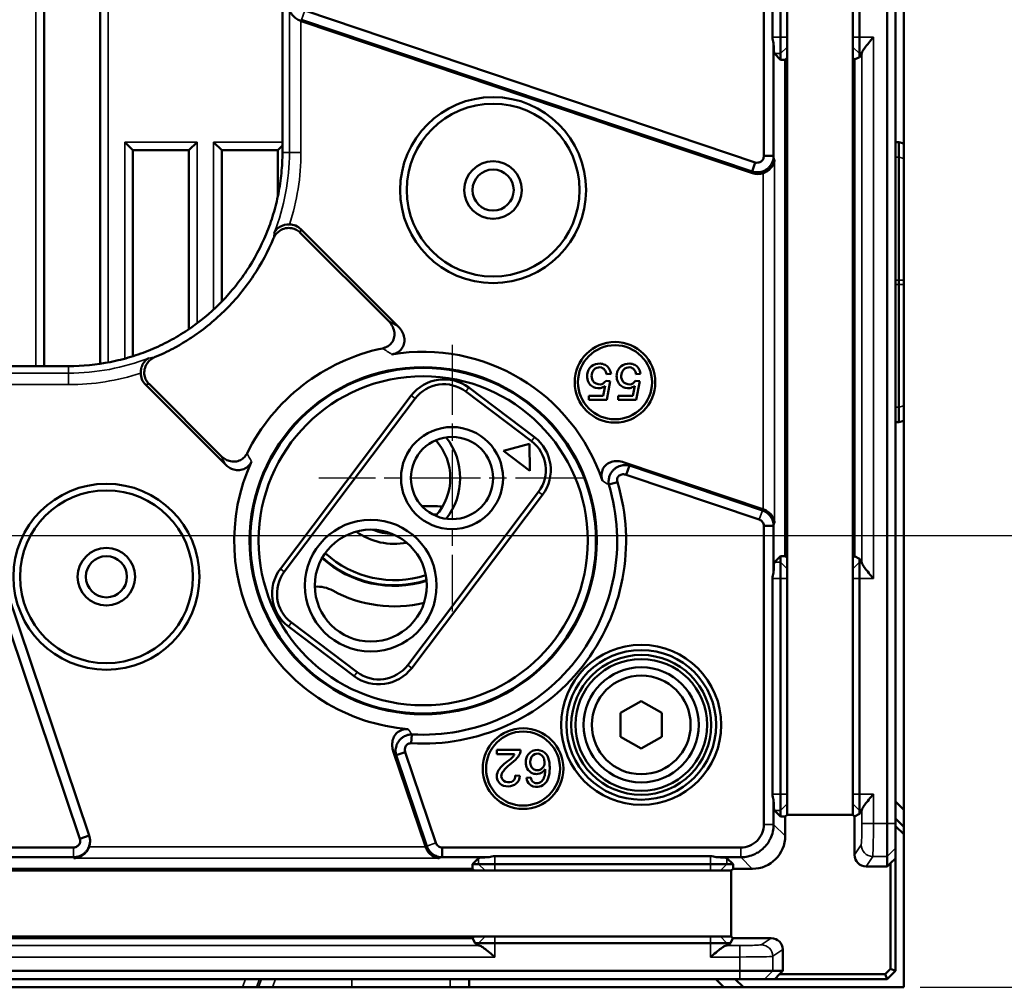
# Model space of a CAD drawing. Header units: millimetres. Extents: x 0 to 4638, y -120 to 1188.
# Tile 89 of 256: x 672 to 732, y 527 to 586. Entities that reach past the tile are written whole.
import ezdxf

# ---------------------------------------------------------------- set-up
doc = ezdxf.new("R2010")
doc.units = ezdxf.units.MM
doc.header["$LTSCALE"] = 2
doc.linetypes.add('CHAIN', pattern=[0.3543, 0.2362, -0.0295, 0.0591, -0.0295])
for name, color, linetype, lineweight in [('Bemaßung (ISO)', 7, 'Continuous', 25), ('Mittelpunktmarkierung (ISO)', 7, 'Continuous', 25), ('Sichtbar (ISO)', 7, 'Continuous', 50), ('Sichtbar schmal (ISO)', 7, 'Continuous', 35)]:
    doc.layers.add(name, color=color, linetype=linetype, lineweight=lineweight)
doc.styles.add('Notiztext (DIN)', font='isocpeur.ttf')
doc.dimstyles.new('Standard (DIN)', dxfattribs={"dimscale": 2, "dimtxt": 3.5, "dimasz": 2.5, "dimexe": 2, "dimexo": 0.5, "dimgap": 0.5, "dimtad": 1, "dimrnd": 1e-08, "dimtxsty": 'Notiztext (DIN)', "dimcen": 0.09, "dimdle": 10, "dimclrd": 256, "dimclre": 256, "dimclrt": 256, "dimadec": 0, "dimazin": 0, "dimtfac": 1, "dimtmove": 0, "dimatfit": 3, "dimfxl": 1, "dimtolj": 1, "dimtzin": 0, "dimlwd": -1, "dimlwe": -1, "dimarcsym": 0})

# ---------------------------------------------------------------- blocks, each defined once
blk = doc.blocks.new('*D39')
at = {"layer": 'Bemaßung (ISO)', "transparency": 16777216}
for p, q in [((634.095, 554.452), (791.791, 554.452)), ((787.791, 549.452), (787.791, 532.002)), ((726.845, 527.002), (791.791, 527.002))]:
    blk.add_line(p, q, dxfattribs=at)
for points in [[(786.958, 549.452), (788.625, 549.452), (787.791, 554.452)], [(786.958, 532.002), (788.625, 532.002), (787.791, 527.002)]]:
    blk.add_solid(points, dxfattribs=at)
at = {"layer": 'Defpoints', "color": 0, "transparency": 16777216}
for p in [(633.095, 554.452), (725.845, 527.002), (787.791, 527.002)]:
    blk.add_point(p, dxfattribs=at)
at = {"layer": 'Bemaßung (ISO)', "transparency": 16777216, "insert": (778.391, 530.012), "char_height": 7, "attachment_point": 1, "rotation": 90, "style": 'Notiztext (DIN)'}
blk.add_mtext('\\A1;27,45', dxfattribs=at)
blk = doc.blocks.new('*D40')
at = {"layer": 'Bemaßung (ISO)', "transparency": 16777216}
for p, q in [((642.095, 995.452), (791.791, 995.452)), ((787.791, 559.452), (787.791, 990.452)), ((642.095, 554.452), (791.791, 554.452))]:
    blk.add_line(p, q, dxfattribs=at)
for points in [[(786.958, 990.452), (788.625, 990.452), (787.791, 995.452)], [(786.958, 559.452), (788.625, 559.452), (787.791, 554.452)]]:
    blk.add_solid(points, dxfattribs=at)
at = {"layer": 'Defpoints', "color": 0, "transparency": 16777216}
for p in [(641.095, 995.452), (787.791, 995.452), (641.095, 554.452)]:
    blk.add_point(p, dxfattribs=at)
at = {"layer": 'Bemaßung (ISO)', "transparency": 16777216, "insert": (779.791, 768.342), "char_height": 7, "attachment_point": 1, "rotation": 90, "style": 'Notiztext (DIN)'}
blk.add_mtext('\\A1;441', dxfattribs=at)

msp = doc.modelspace()

# ---------------------------------------------------------------- linework, layer by layer
at = {"layer": 'Mittelpunktmarkierung (ISO)', "linetype": 'CHAIN', "ltscale": 9.00068}
for p, q in [((698.3976, 566.0505), (698.3976, 549.8505)), ((706.4976, 557.9505), (690.2976, 557.9505))]:
    msp.add_line(p, q, dxfattribs=at)
at = {"layer": 'Sichtbar (ISO)'}
for p, q in [((673.6072, 747.6414), (673.6072, 564.7549)), ((677.0072, 564.8953), (677.0072, 747.6414)), ((725.8447, 578.2757), (725.8447, 602.1028)), ((688.0917, 577.7457), (688.0917, 601.0156)), ((717.3448, 600.5316), (717.3448, 577.5243)), ((724.8447, 599.6289), (724.8447, 536.9574)), ((725.3447, 536.9574), (725.3447, 599.6289)), ((717.8717, 597.8444), (717.8717, 584.7423)), ((718.3558, 584.7423), (718.3558, 597.8444)), ((718.7558, 597.8444), (718.7558, 584.7423)), ((722.7558, 584.7423), (722.7558, 597.8444)), ((723.1558, 597.8444), (723.1558, 584.7423)), ((716.8167, 577.1372), (689.4446, 586.3643)), ((689.2572, 585.8082), (716.6292, 576.5811)), ((716.6558, 576.4777), (689.2306, 585.7227)), ((718.3558, 584.7423), (718.3558, 583.7437)), ((718.7558, 584.4106), (718.7558, 584.7423)), ((722.7558, 584.7423), (722.7558, 584.4106)), ((723.1558, 583.7437), (723.1558, 584.7423)), ((717.9399, 577.5243), (717.9399, 584.3885)), ((718.7558, 552.176), (718.7558, 584.4106)), ((722.7558, 584.4106), (722.7558, 552.176)), ((718.3558, 583.374), (717.9862, 583.7437)), ((718.3558, 583.374), (718.3558, 583.7437)), ((718.3558, 583.374), (718.644, 583.3744)), ((718.7558, 583.4864), (718.644, 583.3744)), ((718.644, 583.3744), (718.644, 553.2122)), ((722.8558, 583.3862), (722.7558, 583.4864)), ((722.8558, 583.3862), (723.1558, 583.5361)), ((722.8558, 553.2004), (722.8558, 583.3862)), ((723.1558, 583.5361), (723.2941, 583.7437)), ((723.1558, 583.7437), (723.1558, 583.5361)), ((679.0053, 577.8701), (678.5072, 578.3682)), ((682.9072, 578.3682), (682.4091, 577.8701)), ((684.4053, 577.8701), (683.9072, 578.3682)), ((688.0917, 578.1527), (687.8091, 577.8701)), ((725.3447, 578.3564), (725.5447, 578.3564)), ((725.5447, 578.3564), (725.5447, 577.4509)), ((725.8447, 578.2757), (725.5447, 578.3564)), ((725.8447, 578.2757), (725.8447, 577.3708)), ((679.0053, 577.8701), (682.4091, 577.8701)), ((679.0072, 577.8701), (679.0072, 565.3555)), ((682.4072, 567.0026), (682.4072, 577.8701)), ((684.4053, 577.8701), (687.8091, 577.8701)), ((684.4072, 577.8701), (684.4072, 568.6796)), ((687.8072, 577.8701), (687.8072, 575.0405)), ((717.3448, 577.5243), (717.9399, 577.5243)), ((725.5447, 569.9794), (725.5447, 577.4509)), ((716.8167, 577.1372), (716.6292, 576.5811)), ((725.8447, 569.9794), (725.8447, 577.3708)), ((687.8072, 573.4344), (687.8072, 573.4337)), ((694.5351, 567.5038), (689.1776, 572.8613)), ((689.2097, 573.0786), (695.139, 567.1493)), ((725.5447, 569.9794), (725.5447, 569.7244)), ((725.5447, 562.2529), (725.5447, 569.7244)), ((725.8447, 569.9794), (725.8447, 569.7244)), ((725.8447, 562.333), (725.8447, 569.7244)), ((679.0072, 564.9091), (679.0072, 564.9085)), ((651.8306, 564.7549), (675.1008, 564.7549)), ((677.0072, 564.4632), (677.0072, 564.4643)), ((707.7756, 564.2697), (708.0594, 564.2939)), ((709.5756, 564.2697), (709.8594, 564.2939)), ((679.7679, 563.6369), (684.6335, 558.7713)), ((679.9852, 563.669), (684.3664, 559.2877)), ((707.7558, 563.8627), (708.011, 563.8297)), ((708.011, 563.8297), (707.7976, 562.7055)), ((709.5558, 563.8627), (709.811, 563.8297)), ((709.811, 563.8297), (709.5976, 562.7055)), ((666.5596, 563.4002), (675.7842, 536.0355)), ((676.3489, 536.2258), (667.1243, 563.5906)), ((703.2251, 560.1945), (699.2351, 563.2078)), ((699.4159, 563.4472), (703.4059, 560.4339)), ((707.582, 562.9585), (707.6986, 563.5481)), ((709.382, 562.9585), (709.4986, 563.5481)), ((687.9656, 552.434), (695.9143, 562.9588)), ((696.1537, 562.778), (688.205, 552.2532)), ((706.702, 562.7055), (706.702, 562.9585)), ((706.702, 562.9585), (707.582, 562.9585)), ((707.7976, 562.7055), (706.702, 562.7055)), ((708.502, 562.7055), (708.502, 562.9585)), ((708.502, 562.9585), (709.382, 562.9585)), ((709.5976, 562.7055), (708.502, 562.7055)), ((725.5447, 562.2529), (725.5447, 561.3473)), ((725.8447, 562.333), (725.8447, 561.428)), ((725.5447, 561.3473), (725.3447, 561.3473)), ((725.5447, 561.3473), (725.8447, 561.428)), ((725.8447, 537.7958), (725.8447, 561.428)), ((703.1046, 560.0349), (701.5231, 559.6001)), ((703.1191, 558.3948), (703.1046, 560.0349)), ((701.5231, 559.6001), (703.1191, 558.3948)), ((708.8632, 558.9067), (717.285, 556.0678)), ((708.985, 558.152), (709.1725, 558.708)), ((717.2584, 555.9823), (709.1725, 558.708)), ((708.4466, 557.7081), (707.9296, 557.552)), ((708.985, 558.152), (717.071, 555.4262)), ((695.7062, 546.5881), (703.6548, 557.113)), ((703.8942, 556.9322), (695.9456, 546.4073)), ((717.3448, 555.0408), (717.3448, 536.9039)), ((717.9399, 555.0408), (717.3448, 555.0408)), ((717.9399, 552.1982), (717.9399, 555.0408)), ((718.3558, 553.2126), (717.9862, 552.843)), ((718.644, 553.2122), (718.3558, 553.2126)), ((718.3558, 552.843), (718.3558, 553.2126)), ((718.644, 553.2122), (718.7558, 553.1003)), ((722.7558, 553.1003), (722.8558, 553.2004)), ((723.1558, 553.0506), (722.8558, 553.2004)), ((723.2941, 552.843), (723.1558, 553.0506)), ((723.1558, 553.0506), (723.1558, 552.843)), ((718.3558, 552.843), (718.3558, 551.8444)), ((723.1558, 551.8444), (723.1558, 552.843)), ((717.8717, 551.8444), (717.8717, 538.7423)), ((718.3558, 538.7423), (718.3558, 551.8444)), ((718.7558, 551.8444), (718.7558, 552.176)), ((718.7558, 551.8444), (718.7558, 538.7423)), ((722.7558, 552.176), (722.7558, 551.8444)), ((722.7558, 538.7423), (722.7558, 551.8444)), ((723.1558, 551.8444), (723.1558, 538.7423)), ((692.4439, 545.919), (688.454, 548.9323)), ((688.6348, 549.1717), (692.6247, 546.1584)), ((709.8947, 544.3953), (708.6447, 543.6736)), ((711.1447, 543.6736), (709.8947, 544.3953)), ((708.6447, 543.6736), (708.6447, 542.2302)), ((711.1447, 542.2302), (711.1447, 543.6736)), ((695.9234, 541.8359), (695.955, 542.375)), ((708.6447, 542.2302), (709.8947, 541.5085)), ((709.8947, 541.5085), (711.1447, 542.2302)), ((694.8258, 541.3551), (696.7788, 535.5615)), ((695.5601, 541.2941), (695.004, 541.1066)), ((695.004, 541.1066), (696.8643, 535.5881)), ((697.4203, 535.7756), (695.5601, 541.2941)), ((701.1145, 541.4245), (701.1145, 541.1649)), ((702.5687, 541.4245), (701.1145, 541.4245)), ((701.1145, 541.1649), (702.1925, 541.1649)), ((702.5181, 539.8515), (702.2409, 539.8801)), ((702.9189, 539.7261), (703.1873, 539.7481)), ((718.3558, 538.7423), (718.3558, 537.7437)), ((718.7558, 538.4106), (718.7558, 538.7423)), ((722.7558, 538.7423), (722.7558, 538.4106)), ((723.1558, 537.7437), (723.1558, 538.7423)), ((717.9399, 536.9039), (717.9399, 538.3885)), ((718.7558, 537.4864), (718.7558, 538.4106)), ((722.7558, 538.4106), (722.7558, 537.4864)), ((725.3447, 538.2958), (725.8447, 537.7958)), ((718.3558, 537.374), (717.9862, 537.7437)), ((718.3558, 537.374), (718.3558, 537.7437)), ((718.3558, 537.374), (718.644, 537.3744)), ((718.7558, 537.4864), (718.644, 537.3744)), ((718.644, 537.3744), (718.644, 536.1998)), ((722.7558, 537.4864), (718.7558, 537.4864)), ((722.8558, 537.3862), (722.7558, 537.4864)), ((722.8558, 537.3862), (723.1558, 537.5361)), ((722.8558, 535.0517), (722.8558, 537.3862)), ((723.1558, 537.5361), (723.2941, 537.7437)), ((723.1558, 537.7437), (723.1558, 537.5361)), ((725.8447, 537.7958), (725.8447, 536.7593)), ((724.8447, 534.9602), (724.8447, 536.9574)), ((725.3447, 537.2593), (725.8447, 536.7593)), ((725.3447, 536.9574), (725.3447, 535.4595)), ((725.8447, 536.3006), (725.3447, 536.8006)), ((725.8447, 536.7593), (725.8447, 536.3006)), ((675.7842, 536.0355), (676.3489, 536.2258)), ((676.356, 536.2047), (676.3489, 536.2258)), ((725.8447, 536.3006), (725.8447, 527.0019)), ((675.4016, 535.5017), (652.3146, 535.5017)), ((668.4581, 534.9067), (675.4016, 534.9067)), ((715.9426, 535.5017), (697.8057, 535.5017)), ((697.8057, 534.9067), (697.8057, 535.5017)), ((697.8057, 534.9067), (700.6484, 534.9067)), ((714.1043, 534.9748), (701.0022, 534.9748)), ((714.4581, 534.9067), (715.9426, 534.9067)), ((724.8447, 534.9602), (724.8447, 534.352)), ((725.3447, 534.837), (725.3447, 535.4595)), ((700.0036, 534.8604), (699.6339, 534.4908)), ((699.6339, 534.4908), (699.6343, 534.2025)), ((700.0036, 534.4908), (699.6339, 534.4908)), ((700.0036, 534.4908), (701.0022, 534.4908)), ((714.1043, 534.4908), (701.0022, 534.4908)), ((714.1043, 534.4908), (715.1029, 534.4908)), ((715.1029, 534.8604), (715.4725, 534.4908)), ((715.4725, 534.4908), (715.1029, 534.4908)), ((715.4721, 534.2025), (715.4725, 534.4908)), ((724.8447, 534.352), (723.5549, 534.352)), ((724.8447, 534.352), (725.0447, 534.5523)), ((725.3447, 534.837), (725.0447, 534.5523)), ((725.0447, 534.5523), (725.0447, 528.1261)), ((725.3447, 528.0019), (725.3447, 534.837)), ((668.4359, 534.0908), (700.6705, 534.0908)), ((699.6343, 534.2025), (669.4721, 534.2025)), ((699.6343, 534.2025), (699.7463, 534.0908)), ((701.0022, 534.0908), (700.6705, 534.0908)), ((701.0022, 534.0908), (714.1043, 534.0908)), ((714.4359, 534.0908), (714.1043, 534.0908)), ((714.4359, 534.0908), (715.3602, 534.0908)), ((715.3602, 534.0908), (715.4721, 534.2025)), ((715.3602, 534.0908), (715.3602, 530.0908)), ((716.6467, 534.2025), (715.4721, 534.2025)), ((700.6705, 530.0908), (668.4359, 530.0908)), ((669.4603, 529.9908), (699.6461, 529.9908)), ((699.7463, 530.0908), (699.6461, 529.9908)), ((699.6461, 529.9908), (699.7959, 529.6908)), ((699.7959, 529.6908), (700.0036, 529.5524)), ((699.7959, 529.6908), (700.0036, 529.6908)), ((701.0022, 529.6908), (700.0036, 529.6908)), ((700.6705, 530.0908), (701.0022, 530.0908)), ((714.1043, 530.0908), (701.0022, 530.0908)), ((701.0022, 529.6908), (714.1043, 529.6908)), ((714.1043, 530.0908), (714.4359, 530.0908)), ((715.1029, 529.6908), (714.1043, 529.6908)), ((715.3602, 530.0908), (714.4359, 530.0908)), ((715.1029, 529.5524), (715.3105, 529.6908)), ((715.1029, 529.6908), (715.3105, 529.6908)), ((715.3105, 529.6908), (715.4603, 529.9908)), ((715.4603, 529.9908), (715.3602, 530.0908)), ((715.4603, 529.9908), (717.7949, 529.9908)), ((718.4946, 529.2916), (718.4946, 528.0019)), ((715.8891, 528.0019), (653.2173, 528.0019)), ((715.8891, 528.0019), (717.8864, 528.0019)), ((718.4946, 528.0019), (717.8864, 528.0019)), ((718.2943, 527.8019), (718.0096, 527.5019)), ((718.2943, 527.8019), (718.4946, 528.0019)), ((724.7204, 527.8019), (718.2943, 527.8019)), ((725.0447, 528.1261), (724.7204, 527.8019)), ((724.7204, 527.8019), (724.8447, 527.5019)), ((724.8447, 527.5019), (725.3447, 528.0019)), ((725.0447, 528.1261), (725.3447, 528.0019)), ((653.2173, 527.5019), (715.8891, 527.5019)), ((699.4348, 527.0019), (699.4295, 527.5019)), ((714.4273, 527.5019), (714.9244, 527.0019)), ((716.1027, 527.0019), (715.6027, 527.5019)), ((717.3871, 527.5019), (715.8891, 527.5019)), ((717.3871, 527.5019), (718.0096, 527.5019)), ((718.0096, 527.5019), (724.8447, 527.5019)), ((685.6574, 527.0019), (661.2721, 527.0019)), ((685.6574, 527.0019), (686.5079, 527.0019)), ((686.6449, 527.0019), (686.5079, 527.0019)), ((686.6449, 527.0019), (687.4955, 527.0019)), ((692.313, 527.0019), (687.4955, 527.0019)), ((692.313, 527.0019), (698.2902, 527.0019)), ((699.4348, 527.0019), (698.2902, 527.0019)), ((714.9244, 527.0019), (699.4348, 527.0019)), ((716.1027, 527.0019), (714.9244, 527.0019)), ((725.8447, 527.0019), (716.1027, 527.0019))]:
    msp.add_line(p, q, dxfattribs=at)
for centre, radius in [((700.8947, 575.4519), 5.65), ((700.8947, 575.4519), 5.25), ((700.8947, 575.4519), 1.75), ((700.8947, 575.4519), 1.25), ((708.3016, 563.7747), 2.45), ((708.3016, 563.7747), 2.25), ((696.6447, 554.1433), 10.55), ((696.6447, 554.1433), 10.5), ((696.6447, 554.1433), 10), ((698.3976, 557.9505), 3.1), ((698.3976, 557.9505), 2.5), ((677.3947, 551.9519), 5.65), ((677.3947, 551.9519), 5.25), ((693.4623, 551.4156), 4), ((693.4623, 551.4156), 3.4), ((677.3947, 551.9519), 1.75), ((677.3947, 551.9519), 1.25), ((709.8947, 542.9519), 4.8644), ((709.8947, 542.9519), 4.5487), ((709.8947, 542.9519), 4.25), ((709.8947, 542.9519), 4), ((709.8947, 542.9519), 3.5), ((709.8947, 542.9519), 3), ((702.7141, 540.2937), 2.45), ((702.7141, 540.2937), 2.25)]:
    msp.add_circle(centre, radius, dxfattribs=at)
for centre, radius, start, end in [((696.6447, 554.1433), 11.9489, 101.92941, 153.61482), ((696.6447, 554.1433), 11.4826, 18.488192, 99.518286), ((697.9092, 561.4522), 2.5, 52.939087, 142.939087), ((697.9092, 561.4522), 2.2, 52.939087, 142.939087), ((694.8947, 557.9519), 3.4, 317.544338, 42.412011), ((694.8947, 557.9519), 4, 321.771842, 38.184507), ((701.8992, 558.4389), 2.2, 322.939087, 52.939087), ((701.8992, 558.4389), 2.5, 322.939087, 52.939087), ((696.6447, 554.1433), 11.4826, 155.209368, 265.49328), ((696.6447, 554.1433), 12.3285, 266.64593, 16.807241), ((696.6447, 554.1433), 11.7885, 266.64593, 16.80724), ((696.8947, 542.9519), 13.2955, 86.018894, 91.394399), ((696.8947, 542.9519), 12.7955, 87.413925, 88.525575), ((694.8947, 557.9519), 4, 234.472329, 280.805845), ((694.8947, 557.9519), 3.4, 247.383965, 267.89421), ((694.8947, 557.9519), 6.5524, 227.911274, 287.3669), ((694.8947, 557.9519), 6.5154, 227.840475, 287.437699), ((694.8947, 557.9519), 6.2052, 227.366913, 287.911261), ((689.9606, 550.9273), 2.5, 142.939087, 232.939087), ((689.9606, 550.9273), 2.2, 142.939087, 232.939087), ((690.1924, 549.3537), 2, 61.326398, 93.713696), ((694.8947, 557.9519), 7.8, 241.326398, 283.345196), ((693.9506, 547.914), 2.5, 232.939087, 322.939087), ((693.9506, 547.914), 2.2, 232.939087, 322.939087)]:
    msp.add_arc(centre, radius, start, end, dxfattribs=at)
for centre, major_axis, ratio, start_param, end_param in [((689.5542, 586.6852), (0.3017, 0.9696), 0.9847996, 3.1043181, 3.1185079), ((718.9255, 584.7423), (-1.0538, 0), 0.9489646, 0, 0.361665), ((717.9889, 584.7423), (0, -1), 0.0524078, 5.074054, 6.2308254), ((723.2923, 584.7423), (0, -1), 0.0349208, 0.0523599, 0.3304087), ((716.9613, 577.4463), (-0.2546, 0.9897), 0.9785797, 2.5745455, 3.2278924), ((673.8855, 578.961), (-10.6195, 10.6195), 0.9987828, 3.5155739, 3.5156326), ((673.8855, 578.961), (-10.6195, 10.6195), 0.9987828, 2.7675292, 2.7676285), ((716.9613, 555.1053), (0.3017, 0.9696), 0.9847996, 6.2459108, 6.2601006), ((717.9889, 551.8444), (0, -1), 0.0524078, 3.1939525, 4.350724), ((723.2923, 551.8444), (0, 1), 0.0349208, 5.9527766, 6.2308254), ((718.9255, 551.8444), (-1.0538, 0), 0.9489646, 5.9215203, 6.2831853), ((718.9255, 538.7423), (-1.0538, 0), 0.9489646, 0, 0.361665), ((717.9889, 538.7423), (0, -1), 0.0524078, 5.074054, 6.2308254), ((723.2923, 538.7423), (0, -1), 0.0349208, 0.0523599, 0.3304087), ((675.4084, 535.8852), (0.3199, -0.9491), 0.9984742, 0.9027827, 1.5707963), ((716.6413, 536.2053), (1.4181, -1.4181), 0.9972647, 5.4991567, 7.0672139), ((697.7412, 535.8852), (-0.9696, -0.3017), 0.9847996, 0.0230847, 0.0372745), ((701.0022, 534.8576), (-1, 0), 0.0524078, 5.074054, 6.2308254), ((701.0022, 533.9211), (0, 1.0538), 0.9489646, 0, 0.361665), ((714.1043, 533.9211), (0, 1.0538), 0.9489646, 5.9215203, 6.2831853), ((714.1043, 534.8576), (-1, 0), 0.0524078, 3.1939525, 4.350724), ((723.5562, 535.053), (0.3889, 0.5837), 0.9980229, 2.159478, 3.7284478), ((701.0022, 529.5543), (1, 0), 0.0349208, 3.1939525, 3.4720014), ((714.1043, 529.5543), (-1, 0), 0.0349208, 2.811184, 3.0892328), ((717.7936, 529.2903), (0.5837, 0.3889), 0.9980229, 5.6963301, 7.2652999)]:
    msp.add_ellipse(centre, major_axis=major_axis, ratio=ratio, start_param=start_param, end_param=end_param, dxfattribs=at)
for points, knots in [([(689.2171, 585.7273), (689.1392, 585.755), (689.0606, 585.7917), (688.9069, 585.8854), (688.8341, 585.9446), (688.6981, 586.0832), (688.6334, 586.1765), (688.5457, 586.3707), (688.5228, 586.4716), (688.5181, 586.5646)], [0.36889107, 0.36889107, 0.36889107, 0.36889107, 0.39337134, 0.39337134, 0.42169054, 0.42169054, 0.46035378, 0.46035378, 0.49901702, 0.49901702, 0.49901702, 0.49901702]), ([(724.0032, 584.7423), (723.9135, 584.6351), (723.816, 584.5186), (723.6319, 584.2941), (723.5454, 584.186), (723.4297, 584.0308), (723.3849, 583.9672), (723.3244, 583.8649), (723.3066, 583.8247), (723.3036, 583.7964)], [-0.49516078, -0.49516078, -0.49516078, -0.49516078, -0.45321772, -0.45321772, -0.41127465, -0.41127465, -0.38287741, -0.38287741, -0.35704141, -0.35704141, -0.35704141, -0.35704141]), ([(675.1008, 564.7549), (675.9486, 564.7549), (676.7926, 564.837), (677.8425, 565.0454), (678.0526, 565.0925), (678.4675, 565.1964), (678.673, 565.2533), (679.2835, 565.4386), (679.6827, 565.5815), (680.4656, 565.9057), (680.8492, 566.087), (681.4129, 566.3881), (681.5988, 566.4933), (681.9666, 566.7138), (682.1482, 566.8289), (683.0363, 567.4229), (683.691, 567.9614), (684.5912, 568.8622), (684.8775, 569.1781), (685.4216, 569.8422), (685.676, 570.1862), (686.3827, 571.2469), (686.7816, 571.9945), (687.2703, 573.1776), (687.4151, 573.5841), (687.6614, 574.401), (687.7638, 574.8132), (687.9278, 575.6445), (687.9895, 576.0638), (688.0711, 576.9028), (688.0917, 577.3233), (688.0917, 577.7457)], [0, 0, 0, 0, 0.1250697, 0.1250697, 0.1563525, 0.1563525, 0.1876353, 0.1876353, 0.2502009, 0.2502009, 0.3127665, 0.3127665, 0.3440494, 0.3440494, 0.3753322, 0.3753322, 0.5004634, 0.5004634, 0.563029, 0.563029, 0.6255946, 0.6255946, 0.7507259, 0.7507259, 0.8132915, 0.8132915, 0.8758571, 0.8758571, 0.9384228, 0.9384228, 1, 1, 1, 1]), ([(716.6292, 576.5811), (716.7431, 576.5442), (716.8629, 576.528), (717.1122, 576.5391), (717.2395, 576.5698), (717.4163, 576.651), (717.4724, 576.6838), (717.5776, 576.7596), (717.6264, 576.8025), (717.7594, 576.9445), (717.8287, 577.0557), (717.9171, 577.2878), (717.9391, 577.4056), (717.9399, 577.5243)], [-0.18866937, -0.18866937, -0.18866937, -0.18866937, -0.15265553, -0.15265553, -0.11377828, -0.11377828, -0.09433333, -0.09433333, -0.07487717, -0.07487717, -0.0358688, -0.0358688, 0, 0, 0, 0]), ([(717.3448, 577.5243), (717.3449, 577.4597), (717.3297, 577.3953), (717.2722, 577.2806), (717.2299, 577.2305), (717.1275, 577.1554), (717.0673, 577.1305), (716.9421, 577.1112), (716.8771, 577.1168), (716.8167, 577.1372)], [0, 0, 0, 0, 0.25, 0.25, 0.5, 0.5, 0.75, 0.75, 1, 1, 1, 1]), ([(717.9975, 577.3005), (717.9928, 577.21), (717.9699, 577.1119), (717.8826, 576.9232), (717.8182, 576.8326), (717.6826, 576.6969), (717.6094, 576.6385), (717.4551, 576.5459), (717.3764, 576.5095), (717.2984, 576.4818)], [0, 0, 0, 0, 0.03808949, 0.03808949, 0.07617897, 0.07617897, 0.10449446, 0.10449446, 0.1289702, 0.1289702, 0.1289702, 0.1289702]), ([(687.5993, 572.864), (687.6163, 572.9014), (687.6613, 572.9857), (687.7307, 573.0608), (687.8001, 573.136), (687.8436, 573.1693), (687.9316, 573.2206), (688.1077, 573.3233), (688.3166, 573.3694), (688.5218, 573.3679)], [0, 0, 0, 0, 0.25, 0.25, 0.25, 0.5, 0.5, 0.5, 0.9999998, 0.9999998, 0.9999998, 0.9999998]), ([(689.2097, 573.0786), (689.1193, 573.169), (689.0125, 573.2412), (688.7766, 573.3408), (688.65, 573.3669), (688.5218, 573.3679)], [-0.076807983, -0.076807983, -0.076807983, -0.076807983, -0.038469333, -0.038469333, -0.000000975, -0.000000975, -0.000000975, -0.000000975]), ([(687.5561, 572.5246), (687.5928, 572.6122), (687.6412, 572.6944), (687.7658, 572.8513), (687.8435, 572.9233), (688.0362, 573.0524), (688.1536, 573.1024), (688.4016, 573.1554), (688.5297, 573.1576), (688.7586, 573.1166), (688.8586, 573.0814), (689.0344, 572.9855), (689.1106, 572.9284), (689.1776, 572.8613)], [0, 0, 0, 0, 0.02848153, 0.02848153, 0.06009443, 0.06009443, 0.0980713, 0.0980713, 0.13622524, 0.13622524, 0.16787919, 0.16787919, 0.19633033, 0.19633033, 0.19633033, 0.19633033]), ([(687.5561, 572.5246), (687.2223, 571.7277), (686.8163, 570.9713), (686.094, 569.8874), (685.8297, 569.5298), (685.264, 568.8395), (684.9663, 568.5111), (684.0306, 567.5746), (683.3499, 567.0148), (682.4267, 566.3973), (682.2379, 566.2777), (681.8556, 566.0485), (681.6623, 565.939), (681.0928, 565.6348), (680.7111, 565.4535), (680.3219, 565.2905)], [0, 0, 0, 0, 0.2464977, 0.2464977, 0.3729676, 0.3729676, 0.4994376, 0.4994376, 0.7523774, 0.7523774, 0.8156124, 0.8156124, 0.8788474, 0.8788474, 1, 1, 1, 1]), ([(694.5351, 567.5038), (694.6171, 567.4218), (694.6891, 567.3296), (694.8112, 567.1187), (694.8582, 566.9985), (694.9032, 566.7636), (694.9063, 566.6514), (694.87, 566.4315), (694.8313, 566.3272), (694.7173, 566.1452), (694.6466, 566.0693), (694.5042, 565.9622), (694.4392, 565.9252), (694.3076, 565.8687), (694.2419, 565.8483), (694.1748, 565.8341)], [0, 0, 0, 0, 0.03479991, 0.03479991, 0.07316384, 0.07316384, 0.10678264, 0.10678264, 0.14030715, 0.14030715, 0.17152952, 0.17152952, 0.19400842, 0.19400842, 0.21466503, 0.21466503, 0.21466503, 0.21466503]), ([(694.7459, 565.4678), (694.8178, 565.4799), (694.8885, 565.4989), (695.0309, 565.5543), (695.1015, 565.5921), (695.2489, 565.699), (695.3201, 565.7726), (695.4359, 565.9501), (695.476, 566.0523), (695.5158, 566.2685), (695.5149, 566.3792), (695.4748, 566.6137), (695.43, 566.7349), (695.3068, 566.9578), (695.2288, 567.0595), (695.139, 567.1493)], [-0.21964282, -0.21964282, -0.21964282, -0.21964282, -0.19767553, -0.19767553, -0.17361373, -0.17361373, -0.14277587, -0.14277587, -0.10967169, -0.10967169, -0.07649644, -0.07649644, -0.03807015, -0.03807015, -0.00000083, -0.00000083, -0.00000083, -0.00000083]), ([(679.4787, 564.3248), (679.4779, 564.4273), (679.4944, 564.5582), (679.5169, 564.6458), (679.5393, 564.7334), (679.5922, 564.8571), (679.6259, 564.9148), (679.6825, 565.0119), (679.8379, 565.171), (679.9358, 565.224), (679.9544, 565.2341), (679.9705, 565.2417), (679.9824, 565.2471)], [0, 0, 0, 0, 0.25, 0.25, 0.25, 0.5, 0.5, 0.5, 0.9201311, 0.9201311, 0.9201311, 1, 1, 1, 1]), ([(679.9852, 563.669), (679.9183, 563.7359), (679.8612, 563.812), (679.7654, 563.9875), (679.7301, 564.0873), (679.689, 564.316), (679.6911, 564.4441), (679.7439, 564.6921), (679.7938, 564.8096), (679.9228, 565.0025), (679.9949, 565.0804), (680.1519, 565.2052), (680.2342, 565.2537), (680.3219, 565.2905)], [0, 0, 0, 0, 0.02839818, 0.02839818, 0.05999054, 0.05999054, 0.09812069, 0.09812069, 0.13608018, 0.13608018, 0.16772254, 0.16772254, 0.1962279, 0.1962279, 0.1962279, 0.1962279]), ([(708.0594, 564.2939), (708.0001, 564.5608), (707.8308, 564.8256), (707.3175, 564.944), (706.8195, 564.8107), (706.5088, 564.2106), (706.7257, 563.4944), (707.3452, 563.3655), (707.6017, 563.4806), (707.6986, 563.5481)], [0, 0, 0, 0, 0.1756871, 0.258503, 0.4097012, 0.556611, 0.7635697, 0.9124424, 1, 1, 1, 1]), ([(709.8594, 564.2939), (709.8001, 564.5608), (709.6308, 564.8256), (709.1175, 564.944), (708.6195, 564.8107), (708.3088, 564.2106), (708.5257, 563.4944), (709.1452, 563.3655), (709.4017, 563.4806), (709.4986, 563.5481)], [0, 0, 0, 0, 0.1756871, 0.258503, 0.4097012, 0.556611, 0.7635697, 0.9124424, 1, 1, 1, 1]), ([(679.4787, 564.3248), (679.4796, 564.1969), (679.5056, 564.0707), (679.6049, 563.8347), (679.6773, 563.7275), (679.7679, 563.6369)], [-0.076829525, -0.076829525, -0.076829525, -0.076829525, -0.038466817, -0.038466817, -0.000000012, -0.000000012, -0.000000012, -0.000000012]), ([(707.7756, 564.2697), (707.7644, 564.3783), (707.6983, 564.5563), (707.3744, 564.7456), (707.0082, 564.5902), (706.861, 564.2385), (706.8883, 563.7952), (707.4062, 563.562), (707.6407, 563.7294), (707.7558, 563.8627)], [0, 0, 0, 0, 0.1083786, 0.2261661, 0.3821804, 0.4939006, 0.6511251, 0.8410577, 1, 1, 1, 1]), ([(709.5756, 564.2697), (709.5644, 564.3783), (709.4983, 564.5563), (709.1744, 564.7456), (708.8082, 564.5902), (708.661, 564.2385), (708.6883, 563.7952), (709.2062, 563.562), (709.4407, 563.7294), (709.5558, 563.8627)], [0, 0, 0, 0, 0.1083786, 0.2261661, 0.3821804, 0.4939006, 0.6511251, 0.8410577, 1, 1, 1, 1]), ([(685.9405, 559.4534), (685.8993, 559.3703), (685.8467, 559.2936), (685.7134, 559.1517), (685.6319, 559.0902), (685.4365, 558.991), (685.323, 558.9601), (685.0891, 558.9429), (684.9717, 558.9568), (684.7624, 559.0183), (684.6703, 559.0604), (684.5056, 559.1631), (684.4324, 559.2218), (684.3664, 559.2877)], [0.00000001, 0.00000001, 0.00000001, 0.00000001, 0.02782827, 0.02782827, 0.0584335, 0.0584335, 0.09362784, 0.09362784, 0.12883857, 0.12883857, 0.15900817, 0.15900817, 0.18694046, 0.18694046, 0.18694046, 0.18694046]), ([(684.6335, 558.7713), (684.7008, 558.704), (684.7757, 558.6441), (684.9444, 558.5397), (685.0391, 558.497), (685.2507, 558.4369), (685.3676, 558.4241), (685.6004, 558.4432), (685.7131, 558.4748), (685.913, 558.5783), (685.9984, 558.6455), (686.1313, 558.796), (686.1815, 558.8741), (686.2202, 558.958)], [-0.18981281, -0.18981281, -0.18981281, -0.18981281, -0.16128413, -0.16128413, -0.13039021, -0.13039021, -0.09533848, -0.09533848, -0.06028618, -0.06028618, -0.02773424, -0.02773424, 0, 0, 0, 0]), ([(708.8632, 558.9067), (708.7305, 558.9515), (708.591, 558.9773), (708.3274, 558.9822), (708.2035, 558.9662), (707.9853, 558.8967), (707.8905, 558.8494), (707.7287, 558.7273), (707.6621, 558.6562), (707.5515, 558.4838), (707.5128, 558.3835), (707.4775, 558.19), (707.4751, 558.1006), (707.4928, 557.9346), (707.51, 557.8583), (707.5347, 557.7845)], [-0.22228925, -0.22228925, -0.22228925, -0.22228925, -0.18040999, -0.18040999, -0.14334427, -0.14334427, -0.1116978, -0.1116978, -0.08242824, -0.08242824, -0.05011962, -0.05011962, -0.02334991, -0.02334991, -0.00000006, -0.00000006, -0.00000006, -0.00000006]), ([(709.1725, 558.708), (709.1037, 558.7267), (709.0328, 558.7379), (708.8819, 558.7447), (708.8022, 558.7386), (708.668, 558.7116), (708.6123, 558.6954), (708.5014, 558.6523), (708.4464, 558.6249), (708.3405, 558.5591), (708.2903, 558.5208), (708.1963, 558.4347), (708.153, 558.3871), (708.0224, 558.2122), (707.9782, 558.0936), (707.9314, 557.936), (707.9178, 557.854), (707.9114, 557.6974), (707.9167, 557.6238), (707.9296, 557.552)], [0, 0, 0, 0, 0.02256985, 0.02256985, 0.04738494, 0.04738494, 0.0649744, 0.0649744, 0.08353496, 0.08353496, 0.10251571, 0.10251571, 0.12168347, 0.12168347, 0.16750934, 0.16750934, 0.21475204, 0.21475204, 0.2571246, 0.2571246, 0.2571246, 0.2571246]), ([(708.4466, 557.7081), (708.4252, 557.7781), (708.4215, 557.8544), (708.4603, 557.9959), (708.5039, 558.0597), (708.6222, 558.1479), (708.6945, 558.1725), (708.8408, 558.1858), (708.9154, 558.1755), (708.985, 558.152)], [0, 0, 0, 0, 0.25, 0.25, 0.5, 0.5, 0.75, 0.75, 1, 1, 1, 1]), ([(717.9399, 555.0408), (717.9393, 555.144), (717.9228, 555.2467), (717.8585, 555.4433), (717.8113, 555.536), (717.6899, 555.7039), (717.6165, 555.7781), (717.4494, 555.9011), (717.3567, 555.9492), (717.2584, 555.9823)], [-0.12452587, -0.12452587, -0.12452587, -0.12452587, -0.09339722, -0.09339722, -0.06227308, -0.06227308, -0.03112748, -0.03112748, 0, 0, 0, 0]), ([(717.2984, 556.0632), (717.3723, 556.0369), (717.4469, 556.0026), (717.5946, 555.9148), (717.6655, 555.8592), (717.806, 555.7224), (717.8749, 555.6266), (717.9682, 555.4265), (717.9926, 555.3222), (717.9975, 555.2259)], [0.36879037, 0.36879037, 0.36879037, 0.36879037, 0.39192356, 0.39192356, 0.41889227, 0.41889227, 0.45891252, 0.45891252, 0.49893278, 0.49893278, 0.49893278, 0.49893278]), ([(717.071, 555.4262), (717.1503, 555.3997), (717.2206, 555.3471), (717.3181, 555.21), (717.345, 555.1257), (717.3448, 555.0408)], [0, 0, 0, 0, 0.5, 0.5, 1, 1, 1, 1]), ([(723.3036, 552.7903), (723.3066, 552.762), (723.3244, 552.7217), (723.3849, 552.6194), (723.4297, 552.5558), (723.5454, 552.4007), (723.6319, 552.2926), (723.816, 552.0681), (723.9135, 551.9516), (724.0032, 551.8444)], [-0.13811937, -0.13811937, -0.13811937, -0.13811937, -0.11228337, -0.11228337, -0.08388614, -0.08388614, -0.04194307, -0.04194307, 0, 0, 0, 0]), ([(695.7424, 542.6962), (695.6428, 542.704), (695.5427, 542.6972), (695.3328, 542.6474), (695.227, 542.5994), (695.0448, 542.4664), (694.97, 542.3857), (694.8514, 542.1986), (694.8097, 542.0941), (694.7611, 541.8753), (694.7547, 541.7625), (694.7724, 541.5501), (694.7935, 541.4507), (694.8258, 541.3551)], [-0.1955719, -0.1955719, -0.1955719, -0.1955719, -0.1655369, -0.1655369, -0.13065403, -0.13065403, -0.09762, -0.09762, -0.06397156, -0.06397156, -0.03028468, -0.03028468, -0.00000004, -0.00000004, -0.00000004, -0.00000004]), ([(695.955, 542.375), (695.8699, 542.3729), (695.785, 542.3602), (695.6107, 542.3104), (695.5232, 542.2711), (695.3899, 542.1878), (695.3403, 542.1502), (695.247, 542.0647), (695.204, 542.0168), (695.1279, 541.9142), (695.0951, 541.8602), (695.0606, 541.7889), (695.0541, 541.7745), (695.0358, 541.7316), (695.025, 541.7029), (694.9996, 541.624), (694.9876, 541.5731), (694.9682, 541.4496), (694.9651, 541.3764), (694.9746, 541.2369), (694.986, 541.1708), (695.004, 541.1066)], [0, 0, 0, 0, 0.0259202, 0.0259202, 0.0546424, 0.0546424, 0.07339406, 0.07339406, 0.09284873, 0.09284873, 0.11212318, 0.11212318, 0.11693698, 0.11693698, 0.12632537, 0.12632537, 0.142249, 0.142249, 0.16489706, 0.16489706, 0.18579456, 0.18579456, 0.18579456, 0.18579456]), ([(695.5601, 541.2941), (695.5393, 541.3558), (695.5301, 541.4209), (695.5371, 541.5177), (695.543, 541.5493), (695.5621, 541.6109), (695.5757, 541.6411), (695.6264, 541.7232), (695.6757, 541.7692), (695.792, 541.8272), (695.8578, 541.8397), (695.9234, 541.8359)], [0, 0, 0, 0, 0.25, 0.25, 0.375, 0.375, 0.5, 0.5, 0.75, 0.75, 1, 1, 1, 1]), ([(702.5181, 539.8515), (702.4927, 539.6422), (702.3633, 539.3286), (701.8031, 539.1612), (701.2955, 539.3059), (701.0768, 539.7355), (701.1899, 540.2367), (701.5962, 540.6298), (702.0166, 540.8897), (702.158, 541.1059), (702.1925, 541.1649)], [0, 0, 0, 0, 0.1364964, 0.2716797, 0.4139932, 0.5175923, 0.6173162, 0.7974669, 0.9468028, 1, 1, 1, 1]), ([(702.2409, 539.8801), (702.2321, 539.7347), (702.1577, 539.4835), (701.6339, 539.3997), (701.3121, 539.7993), (701.5439, 540.2192), (701.9151, 540.543), (702.312, 540.8523), (702.5372, 541.1849), (702.5655, 541.3593), (702.5687, 541.4245)], [0, 0, 0, 0, 0.1046493, 0.2504956, 0.3769105, 0.4837734, 0.6444467, 0.8376343, 0.9419744, 1, 1, 1, 1]), ([(704.0629, 540.2541), (703.9295, 540.0846), (703.6943, 539.9278), (703.2358, 539.9847), (702.9347, 540.2677), (702.843, 540.7188), (702.9865, 541.2588), (703.5987, 541.5198), (704.1793, 541.2316), (704.3236, 540.7249), (704.3394, 540.2288), (704.2986, 539.7537), (704.0469, 539.3063), (703.5855, 539.1245), (703.0706, 539.2708), (702.947, 539.5582), (702.9189, 539.7261)], [0, 0, 0, 0, 0.079238, 0.1297128, 0.1917118, 0.2498207, 0.3284769, 0.4210033, 0.5043208, 0.5845023, 0.6411214, 0.727325, 0.7943296, 0.8569638, 0.9362611, 1, 1, 1, 1]), ([(703.6141, 540.1991), (703.5707, 540.1959), (703.4658, 540.203), (703.2904, 540.2871), (703.1514, 540.5114), (703.1437, 540.7943), (703.2537, 541.1086), (703.4852, 541.2127), (703.6141, 541.2023)], [0, 0, 0, 0, 0.0828577, 0.2106127, 0.3654522, 0.5790127, 0.7505698, 1, 1, 1, 1]), ([(703.6141, 541.2023), (703.7221, 541.1936), (703.9096, 541.0847), (704.029, 540.7987), (704.0307, 540.5059), (703.8755, 540.2901), (703.7208, 540.2118), (703.6359, 540.2004), (703.6141, 540.1991)], [0, 0, 0, 0, 0.2256134, 0.4140819, 0.644493, 0.8161741, 0.9541526, 1, 1, 1, 1]), ([(704.0629, 540.2541), (704.0723, 540.1233), (704.0466, 539.899), (703.9268, 539.568), (703.6487, 539.3601), (703.2981, 539.4454), (703.2112, 539.6166), (703.1873, 539.7481)], [0, 0, 0, 0, 0.2313274, 0.4207441, 0.632941, 0.8028492, 1, 1, 1, 1]), ([(724.0032, 538.7423), (723.9135, 538.6351), (723.816, 538.5186), (723.6319, 538.2941), (723.5454, 538.186), (723.4297, 538.0308), (723.3849, 537.9672), (723.3244, 537.8649), (723.3066, 537.8247), (723.3036, 537.7964)], [-0.49516078, -0.49516078, -0.49516078, -0.49516078, -0.45321772, -0.45321772, -0.41127465, -0.41127465, -0.38287741, -0.38287741, -0.35704141, -0.35704141, -0.35704141, -0.35704141]), ([(717.3448, 536.9039), (717.3449, 536.7202), (717.3084, 536.5366), (717.168, 536.1974), (717.0641, 536.0419), (716.8046, 535.7824), (716.6491, 535.6786), (716.3099, 535.5382), (716.1264, 535.5016), (715.9426, 535.5017)], [0, 0, 0, 0, 0.25, 0.25, 0.5, 0.5, 0.75, 0.75, 1, 1, 1, 1]), ([(715.9426, 534.9067), (716.09, 534.9068), (716.237, 534.9232), (716.5246, 534.988), (716.6643, 535.0362), (716.8862, 535.1414), (716.9717, 535.1899), (717.1611, 535.3167), (717.2617, 535.3992), (717.4454, 535.5826), (717.528, 535.6831), (717.6553, 535.8725), (717.704, 535.9582), (717.8097, 536.1805), (717.8582, 536.3206), (717.9233, 536.6089), (717.9398, 536.7562), (717.9399, 536.9039)], [-0.3139912, -0.3139912, -0.3139912, -0.3139912, -0.26976769, -0.26976769, -0.22554826, -0.22554826, -0.19608811, -0.19608811, -0.15714299, -0.15714299, -0.11819805, -0.11819805, -0.08866421, -0.08866421, -0.04433418, -0.04433418, 0, 0, 0, 0]), ([(675.4016, 534.9067), (675.5232, 534.9067), (675.6438, 534.929), (675.879, 535.0187), (675.9905, 535.0883), (676.1328, 535.2218), (676.1757, 535.2708), (676.2514, 535.3762), (676.2841, 535.4326), (676.3651, 535.6101), (676.3954, 535.7379), (676.4052, 535.9894), (676.3877, 536.1107), (676.3489, 536.2258)], [-0.18999535, -0.18999535, -0.18999535, -0.18999535, -0.1535151, -0.1535151, -0.11447666, -0.11447666, -0.09499955, -0.09499955, -0.07552081, -0.07552081, -0.03647059, -0.03647059, 0, 0, 0, 0]), ([(675.7842, 536.0355), (675.8047, 535.9749), (675.8104, 535.9095), (675.7916, 535.783), (675.7669, 535.7222), (675.6925, 535.6183), (675.6428, 535.5755), (675.5292, 535.5171), (675.4655, 535.5017), (675.4016, 535.5017)], [0, 0, 0, 0, 0.25, 0.25, 0.5, 0.5, 0.75, 0.75, 1, 1, 1, 1]), ([(676.3505, 535.5481), (676.3227, 535.4706), (676.2845, 535.3933), (676.1861, 535.2429), (676.1234, 535.1722), (675.9704, 535.0337), (675.8637, 534.967), (675.6421, 534.8771), (675.527, 534.8538), (675.421, 534.8491)], [0.35925061, 0.35925061, 0.35925061, 0.35925061, 0.38364443, 0.38364443, 0.41187907, 0.41187907, 0.45358269, 0.45358269, 0.4952863, 0.4952863, 0.4952863, 0.4952863]), ([(697.6207, 534.8491), (697.5276, 534.8537), (697.4268, 534.8767), (697.2326, 534.9643), (697.1393, 535.0291), (697.0006, 535.1651), (696.9414, 535.2379), (696.8478, 535.3916), (696.8111, 535.4701), (696.7834, 535.5481)], [0, 0, 0, 0, 0.03866324, 0.03866324, 0.07732648, 0.07732648, 0.10564568, 0.10564568, 0.13012595, 0.13012595, 0.13012595, 0.13012595]), ([(696.8643, 535.5881), (696.8974, 535.4898), (696.9455, 535.3972), (697.0684, 535.2301), (697.1425, 535.1567), (697.3104, 535.0353), (697.4031, 534.9881), (697.5998, 534.9238), (697.7025, 534.9072), (697.8057, 534.9067)], [-0.12450948, -0.12450948, -0.12450948, -0.12450948, -0.09339339, -0.09339339, -0.06225921, -0.06225921, -0.03113186, -0.03113186, 0, 0, 0, 0]), ([(697.8057, 535.5017), (697.7209, 535.5015), (697.6366, 535.5285), (697.4994, 535.626), (697.4469, 535.6962), (697.4203, 535.7756)], [0, 0, 0, 0, 0.5, 0.5, 1, 1, 1, 1]), ([(701.0022, 528.8434), (700.895, 528.9331), (700.7785, 529.0306), (700.554, 529.2147), (700.4459, 529.3011), (700.2907, 529.4169), (700.2271, 529.4617), (700.1248, 529.5222), (700.0846, 529.5399), (700.0563, 529.5429)], [-0.49516078, -0.49516078, -0.49516078, -0.49516078, -0.45321772, -0.45321772, -0.41127465, -0.41127465, -0.38287741, -0.38287741, -0.35704141, -0.35704141, -0.35704141, -0.35704141]), ([(715.0502, 529.5429), (715.0219, 529.5399), (714.9816, 529.5222), (714.8793, 529.4617), (714.8157, 529.4169), (714.6606, 529.3011), (714.5525, 529.2147), (714.328, 529.0306), (714.2115, 528.9331), (714.1043, 528.8434)], [-0.13811937, -0.13811937, -0.13811937, -0.13811937, -0.11228337, -0.11228337, -0.08388614, -0.08388614, -0.04194307, -0.04194307, 0, 0, 0, 0])]:
    msp.add_open_spline(points, degree=3, knots=knots, dxfattribs=at)
at = {"layer": 'Sichtbar schmal (ISO)'}
for p, q in [((673.1072, 748.1414), (673.1072, 564.7549)), ((677.5072, 564.9794), (677.5072, 748.1414)), ((688.5181, 586.5646), (688.5181, 577.7457)), ((689.4446, 586.3643), (689.2572, 585.8082)), ((689.2306, 585.7227), (689.2572, 585.8082)), ((689.2171, 577.7457), (689.2171, 585.7273)), ((717.8717, 584.7423), (718.3558, 584.7423)), ((718.7558, 584.7423), (718.3558, 584.7423)), ((723.1558, 584.7423), (722.7558, 584.7423)), ((723.1558, 584.7423), (724.0032, 584.7423)), ((724.0032, 551.8444), (724.0032, 584.7423)), ((718.7558, 584.1431), (718.3558, 583.7437)), ((723.1558, 583.7437), (722.7558, 584.1431)), ((718.3558, 583.7437), (717.9862, 583.7437)), ((723.2941, 583.7437), (723.1558, 583.7437)), ((723.3036, 583.7964), (723.3036, 552.7903)), ((678.5072, 578.3682), (678.5072, 565.2089)), ((678.5072, 578.3682), (682.9072, 578.3682)), ((682.9072, 567.36), (682.9072, 578.3682)), ((683.9072, 578.3682), (688.0917, 578.3682)), ((683.9072, 578.3682), (683.9072, 568.1931)), ((688.0917, 577.7457), (688.5181, 577.7457)), ((688.5181, 577.7457), (689.2171, 577.7457)), ((717.9975, 577.3005), (717.9399, 577.5243)), ((725.5447, 577.4509), (725.3447, 577.4509)), ((725.5447, 577.4509), (725.8447, 577.3708)), ((717.9975, 555.2259), (717.9975, 577.3005)), ((716.6292, 576.5811), (716.6558, 576.4777)), ((717.2984, 576.4818), (717.2984, 556.0632)), ((688.3072, 575.3748), (688.3072, 575.3676)), ((725.3447, 569.9794), (725.5447, 569.9794)), ((725.5447, 569.7244), (725.3447, 569.7244)), ((725.5447, 569.9794), (725.8447, 569.9794)), ((725.5447, 569.7244), (725.8447, 569.7244)), ((675.1008, 564.3285), (666.1569, 564.3285)), ((675.1008, 564.7549), (675.1008, 564.3285)), ((675.1008, 564.3285), (675.1008, 563.6294)), ((677.5072, 564.5444), (677.5072, 564.5457)), ((678.5072, 564.7676), (678.5072, 564.7666)), ((667.111, 563.6294), (675.1008, 563.6294)), ((699.2351, 563.2078), (699.4159, 563.4472)), ((696.1537, 562.778), (695.9143, 562.9588)), ((725.3447, 562.2529), (725.5447, 562.2529)), ((725.5447, 562.2529), (725.8447, 562.333)), ((703.2251, 560.1945), (703.4059, 560.4339)), ((703.8942, 556.9322), (703.6548, 557.113)), ((717.071, 555.4262), (717.2584, 555.9823)), ((717.285, 556.0678), (717.2584, 555.9823)), ((717.9399, 555.0408), (717.9975, 555.2259)), ((688.205, 552.2532), (687.9656, 552.434)), ((717.9862, 552.843), (718.3558, 552.843)), ((718.7558, 552.4435), (718.3558, 552.843)), ((722.7558, 552.4435), (723.1558, 552.843)), ((723.1558, 552.843), (723.2941, 552.843)), ((718.3558, 551.8444), (717.8717, 551.8444)), ((718.7558, 551.8444), (718.3558, 551.8444)), ((722.7558, 551.8444), (723.1558, 551.8444)), ((724.0032, 551.8444), (723.1558, 551.8444)), ((688.454, 548.9323), (688.6348, 549.1717)), ((695.9456, 546.4073), (695.7062, 546.5881)), ((692.4439, 545.919), (692.6247, 546.1584)), ((717.8717, 538.7423), (718.3558, 538.7423)), ((718.7558, 538.7423), (718.3558, 538.7423)), ((722.7558, 538.7423), (723.1558, 538.7423)), ((723.1558, 538.7423), (724.0032, 538.7423)), ((724.0032, 536.9574), (724.0032, 538.7423)), ((718.7558, 538.1431), (718.3558, 537.7437)), ((722.7558, 538.1431), (723.1558, 537.7437)), ((718.3558, 537.7437), (717.9862, 537.7437)), ((723.2941, 537.7437), (723.1558, 537.7437)), ((723.3036, 537.7964), (723.3036, 536.9574)), ((717.9399, 536.9039), (717.3448, 536.9039)), ((718.644, 536.1998), (717.9399, 536.9039)), ((724.0032, 536.9574), (723.3036, 536.9574)), ((724.8447, 536.9574), (724.0032, 536.9574)), ((724.8447, 536.9574), (725.3447, 536.9574)), ((696.7834, 535.5481), (676.3505, 535.5481)), ((696.8643, 535.5881), (696.7788, 535.5615)), ((696.8643, 535.5881), (697.4203, 535.7756)), ((723.2606, 535.6592), (722.8558, 535.0517)), ((675.4016, 534.9067), (675.4016, 535.5017)), ((675.4016, 534.9067), (675.421, 534.8491)), ((697.6207, 534.8491), (697.8057, 534.9067)), ((701.0022, 534.4908), (701.0022, 534.9748)), ((714.1043, 534.9748), (714.1043, 534.4908)), ((715.9426, 534.9067), (715.9426, 535.5017)), ((715.9426, 534.9067), (716.6467, 534.2025)), ((723.5549, 534.352), (723.9602, 534.9602)), ((723.9602, 534.9602), (724.8447, 534.9602)), ((724.8447, 534.9602), (725.3447, 535.4595)), ((675.421, 534.8491), (697.6207, 534.8491)), ((700.0036, 534.8604), (700.0036, 534.4908)), ((700.403, 534.0908), (700.0036, 534.4908)), ((701.0022, 534.0908), (701.0022, 534.4908)), ((714.1043, 534.0908), (714.1043, 534.4908)), ((714.7034, 534.0908), (715.1029, 534.4908)), ((715.1029, 534.4908), (715.1029, 534.8604)), ((700.0563, 529.5429), (669.0502, 529.5429)), ((700.403, 530.0908), (700.0036, 529.6908)), ((700.0036, 529.6908), (700.0036, 529.5524)), ((701.0022, 530.0908), (701.0022, 529.6908)), ((701.0022, 528.8434), (701.0022, 529.6908)), ((714.1043, 530.0908), (714.1043, 529.6908)), ((714.1043, 529.6908), (714.1043, 528.8434)), ((714.7034, 530.0908), (715.1029, 529.6908)), ((715.8891, 529.5429), (715.0502, 529.5429)), ((715.1029, 529.5524), (715.1029, 529.6908)), ((715.8891, 529.5429), (715.8891, 528.8434)), ((717.7949, 529.9908), (717.1873, 529.5859)), ((717.8864, 528.8864), (718.4946, 529.2916)), ((668.1043, 528.8434), (701.0022, 528.8434)), ((714.1043, 528.8434), (715.8891, 528.8434)), ((715.8891, 528.8434), (715.8891, 528.0019)), ((717.8864, 528.0019), (717.8864, 528.8864)), ((715.8891, 528.0019), (715.8891, 527.5019)), ((717.8864, 528.0019), (717.3871, 527.5019)), ((685.6574, 527.0019), (685.8396, 527.5019)), ((686.6901, 527.5019), (686.5079, 527.0019)), ((686.6449, 527.0019), (686.8271, 527.5019)), ((687.6777, 527.5019), (687.4955, 527.0019)), ((692.313, 527.0019), (692.313, 527.5019)), ((698.2902, 527.5019), (698.2902, 527.0019))]:
    msp.add_line(p, q, dxfattribs=at)
for centre, major_axis, ratio, start_param, end_param in [((649.6076, 582.5431), (38.68, -7.2821), 0.5807671, 6.1743513, 6.3920898), ((649.2444, 582.0015), (39.7858, -6.5515), 0.589373, 6.193134, 6.3799309), ((467.5952, 784.8604), (218.5398, -218.5398), 0.1736482, 0.1266045, 0.1299172), ((670.5475, 601.475), (-7.0855, 36.9071), 0.5943054, 3.0279887, 3.2508505), ((459.3641, 812.7768), (227.094, -244.8021), 0.1650635, 6.1631058, 6.1681916), ((671.0851, 602.8115), (6.252, -39.0047), 0.5956292, 6.1880025, 6.3766775), ((467.058, 786.2209), (219.4961, -219.4961), 0.1736482, 6.1532901, 6.1565884), ((815.6336, 493.1712), (-133.502, 89.8714), 0.2468983, 0.4544272, 0.4615762), ((787.9407, 473.4915), (107.6368, -107.6368), 0.1736482, 3.6372133, 3.6448121), ((658.9176, 569.2552), (-58.5483, 19.7365), 0.1736482, 3.7416657, 3.7518092), ((652.8606, 563.4763), (63.5873, -15.2701), 0.2000345, 0.5735671, 0.5858037), ((692.0476, 663.2169), (-20.7299, 133.3706), 0.2379614, 2.6606111, 2.6662469), ((670.1529, 648.4553), (40.2193, -119.3106), 0.1736482, 5.7648781, 5.7695844), ((723.9602, 535.6592), (0.5825, -0.3882), 0.9980229, 3.7302743, 5.2992442), ((717.1873, 528.8864), (-0.3882, 0.5825), 0.9980229, 4.1255338, 5.6945036)]:
    msp.add_ellipse(centre, major_axis=major_axis, ratio=ratio, start_param=start_param, end_param=end_param, dxfattribs=at)
for points, knots in [([(687.5993, 572.864), (687.5929, 572.8085), (687.5861, 572.7533), (687.5791, 572.6982), (687.5717, 572.6401), (687.5641, 572.5823), (687.5561, 572.5246)], [0.00000002, 0.00000002, 0.00000002, 0.00000002, 0.48646836, 0.48646836, 0.48646836, 1, 1, 1, 1]), ([(723.3036, 536.9574), (723.3036, 536.8291), (723.3031, 536.6718), (723.2977, 536.2796), (723.294, 536.1477), (723.2884, 535.9775), (723.2836, 535.8604), (723.2709, 535.6933), (723.2651, 535.666), (723.2606, 535.6592)], [0, 0, 0, 0, 0.25, 0.25, 0.5, 0.5, 0.75, 0.75, 1, 1, 1, 1]), ([(717.1873, 529.5859), (717.1772, 529.5792), (717.0768, 529.5682), (716.9269, 529.5612), (716.8759, 529.5589), (716.8276, 529.5568), (716.784, 529.5554), (716.654, 529.5511), (716.3633, 529.5452), (716.1095, 529.5436), (716.0274, 529.5431), (715.9518, 529.5429), (715.8891, 529.5429)], [0, 0, 0, 0, 0.3731261, 0.3731261, 0.3731261, 0.5, 0.5, 0.5, 0.8778205, 0.8778205, 0.8778205, 1, 1, 1, 1])]:
    msp.add_open_spline(points, degree=3, knots=knots, dxfattribs=at)
for points in [[(695.139, 567.1493), (694.9358, 567.2699), (694.7346, 567.3879), (694.5351, 567.5038)], [(694.1748, 565.8341), (694.3637, 565.7144), (694.554, 565.5924), (694.7459, 565.4678)], [(723.9602, 534.9602), (723.984, 535.0151), (724.0032, 535.9077), (724.0032, 536.9574)], [(715.8891, 528.8434), (716.9389, 528.8434), (717.8314, 528.8626), (717.8864, 528.8864)]]:
    msp.add_open_spline(points, degree=3, dxfattribs=at)

# ---------------------------------------------------------------- dimensions: what is measured, and where the dimension line sits
at = {"layer": 'Bemaßung (ISO)'}
for base, p1, p2, picture, middle in [((787.7914, 995.4519), (641.0947, 554.4519), (641.0947, 995.4519), '*D40', (787.7914, 774.9919)), ((787.7914, 527.0019), (633.0947, 554.4519), (725.8447, 527.0019), '*D39', (787.7914, 540.6869))]:
    dim = msp.add_linear_dim(base=base, p1=p1, p2=p2, angle=90, dimstyle='Standard (DIN)', override={"dimgap": 0.5, "dimdec": 2, "dimtol": 0, "dimlim": 0, "dimtp": 0, "dimtm": 0, "dimtdec": 2, "dimtofl": 0, "dimatfit": 1}, dxfattribs=at)
    dim.commit()
    dim.dimension.update_dxf_attribs({"geometry": picture, "text_midpoint": middle, "dimtype": 160})

doc.saveas('drawing.dxf')
